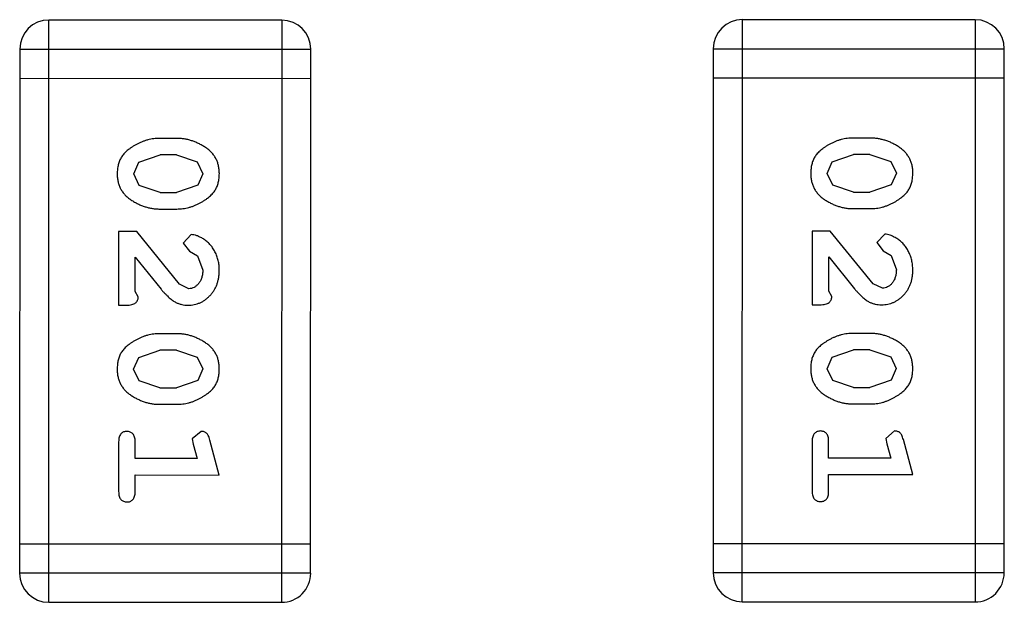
# Model space of a CAD drawing. Header units: inches. Extents: x -29 to 164, y -51 to 83.
# Tile 142 of 164: x 141.448 to 142.479, y 33.021 to 33.631. Entities that reach past the tile are written whole.
import ezdxf

# ---------------------------------------------------------------- set-up
doc = ezdxf.new("R2010")
doc.units = ezdxf.units.IN
doc.header["$LTSCALE"] = 1.21
doc.header["$MEASUREMENT"] = 0
doc.layers.get('0').update_dxf_attribs({"linetype": 'CONTINUOUS'})

msp = doc.modelspace()

# ---------------------------------------------------------------- linework, layer by layer
at = {"color": 7, "linetype": 'Continuous'}
for p, q in [((141.4783, 33.0214), (141.4784, 33.631)), ((141.7223, 33.6309), (141.4784, 33.631)), ((141.7223, 33.6309), (141.7221, 33.0213)), ((142.2047, 33.0217), (142.2049, 33.6313)), ((142.4487, 33.6313), (142.2049, 33.6313)), ((142.4487, 33.6313), (142.4486, 33.0217)), ((141.4479, 33.6005), (141.4478, 33.0518)), ((141.4479, 33.6005), (141.7527, 33.6004)), ((141.7526, 33.0518), (141.7527, 33.6004)), ((142.1744, 33.6009), (142.1743, 33.0522)), ((142.1744, 33.6009), (142.4792, 33.6008)), ((142.4791, 33.0522), (142.4792, 33.6008)), ((141.4479, 33.57), (141.7527, 33.5699)), ((142.1744, 33.5704), (142.4792, 33.5703)), ((141.6123, 33.507), (141.5946, 33.507)), ((142.3388, 33.5074), (142.321, 33.5074)), ((141.5726, 33.4821), (141.5949, 33.4897)), ((141.6121, 33.4897), (141.5949, 33.4897)), ((141.6121, 33.4897), (141.6339, 33.4825)), ((142.299, 33.4825), (142.3213, 33.4901)), ((142.3385, 33.4901), (142.3213, 33.4901)), ((142.3385, 33.4901), (142.3603, 33.4829)), ((141.5673, 33.47), (141.5726, 33.4821)), ((141.6339, 33.4825), (141.6397, 33.4701)), ((142.2937, 33.4703), (142.299, 33.4825)), ((142.3603, 33.4829), (142.3661, 33.4705)), ((141.5731, 33.4577), (141.5673, 33.47)), ((141.6397, 33.4701), (141.6344, 33.458)), ((142.2995, 33.4581), (142.2937, 33.4703)), ((142.3661, 33.4705), (142.3608, 33.4584)), ((141.5949, 33.4504), (141.5731, 33.4577)), ((141.6344, 33.458), (141.6121, 33.4504)), ((142.3213, 33.4508), (142.2995, 33.4581)), ((142.3608, 33.4584), (142.3385, 33.4508)), ((141.5949, 33.4504), (141.6121, 33.4504)), ((142.3213, 33.4508), (142.3385, 33.4508)), ((141.5946, 33.4331), (141.6123, 33.4331)), ((142.321, 33.4335), (142.3388, 33.4335)), ((141.5515, 33.4095), (141.5515, 33.3324)), ((141.5704, 33.4095), (141.5515, 33.4095)), ((141.6154, 33.3545), (141.5704, 33.4095)), ((141.6276, 33.4064), (141.6192, 33.3975)), ((142.278, 33.4099), (142.278, 33.3328)), ((142.2969, 33.4099), (142.278, 33.4099)), ((142.3418, 33.3549), (142.2969, 33.4099)), ((142.3541, 33.4067), (142.3456, 33.3979)), ((141.6192, 33.3975), (141.6257, 33.3891)), ((142.3456, 33.3979), (142.3522, 33.3894)), ((141.6257, 33.3891), (141.6342, 33.3841)), ((142.3522, 33.3894), (142.3607, 33.3845)), ((141.5688, 33.3466), (141.5688, 33.3828)), ((141.5688, 33.3828), (141.5959, 33.3492)), ((141.6342, 33.3841), (141.6396, 33.3692)), ((142.2953, 33.347), (142.2953, 33.3832)), ((142.2953, 33.3832), (142.3223, 33.3496)), ((142.3607, 33.3845), (142.3661, 33.3696)), ((141.6251, 33.3497), (141.6154, 33.3545)), ((142.3515, 33.3501), (142.3418, 33.3549)), ((141.572, 33.3411), (141.5688, 33.3466)), ((142.2984, 33.3415), (142.2953, 33.347)), ((141.5515, 33.3324), (141.5594, 33.3324)), ((142.278, 33.3328), (142.2858, 33.3328)), ((141.6123, 33.3025), (141.5946, 33.3025)), ((142.3387, 33.3029), (142.321, 33.3029)), ((141.5725, 33.2776), (141.5948, 33.2852)), ((141.612, 33.2852), (141.5948, 33.2852)), ((141.612, 33.2852), (141.6338, 33.278)), ((142.299, 33.278), (142.3213, 33.2856)), ((142.3385, 33.2856), (142.3213, 33.2856)), ((142.3385, 33.2856), (142.3602, 33.2784)), ((141.5672, 33.2655), (141.5725, 33.2776)), ((141.6338, 33.278), (141.6396, 33.2656)), ((142.2937, 33.2658), (142.299, 33.278)), ((142.3602, 33.2784), (142.366, 33.266)), ((141.573, 33.2532), (141.5672, 33.2655)), ((141.6396, 33.2656), (141.6343, 33.2535)), ((142.2995, 33.2535), (142.2937, 33.2658)), ((142.366, 33.266), (142.3608, 33.2538)), ((141.5948, 33.2459), (141.573, 33.2532)), ((141.6343, 33.2535), (141.612, 33.2459)), ((142.3213, 33.2463), (142.2995, 33.2535)), ((142.3608, 33.2538), (142.3385, 33.2463)), ((141.5948, 33.2459), (141.612, 33.2459)), ((142.3213, 33.2463), (142.3385, 33.2463)), ((141.5945, 33.2286), (141.6123, 33.2286)), ((142.321, 33.229), (142.3387, 33.229)), ((141.6378, 33.2003), (141.6286, 33.1924)), ((142.3643, 33.2007), (142.355, 33.1928)), ((141.5515, 33.1893), (141.5515, 33.1374)), ((141.5688, 33.172), (141.5688, 33.1893)), ((141.6286, 33.1924), (141.6296, 33.187)), ((141.6569, 33.1546), (141.647, 33.1912)), ((142.2779, 33.1897), (142.2779, 33.1377)), ((142.2952, 33.1724), (142.2952, 33.1897)), ((142.355, 33.1928), (142.3561, 33.1874)), ((142.3833, 33.155), (142.3735, 33.1916)), ((141.6296, 33.187), (141.6338, 33.172)), ((142.3561, 33.1874), (142.3602, 33.1723)), ((141.6338, 33.172), (141.5688, 33.172)), ((142.3602, 33.1723), (142.2952, 33.1724)), ((141.5688, 33.1374), (141.5688, 33.1547)), ((141.5688, 33.1547), (141.6569, 33.1546)), ((142.2952, 33.1377), (142.2952, 33.155)), ((142.2952, 33.155), (142.3833, 33.155)), ((141.7526, 33.0823), (141.4478, 33.0823)), ((142.4791, 33.0826), (142.1743, 33.0827)), ((141.7526, 33.0518), (141.4478, 33.0518)), ((142.4791, 33.0522), (142.1743, 33.0522)), ((141.4783, 33.0214), (141.7221, 33.0213)), ((142.2047, 33.0217), (142.4486, 33.0217))]:
    msp.add_line(p, q, dxfattribs=at)
for centre, start, end in [((141.4784, 33.6005), 89.988, 179.988), ((141.7223, 33.6004), 359.988, 89.988), ((142.2049, 33.6009), 89.988, 179.988), ((142.4487, 33.6008), 359.988, 89.988), ((141.4783, 33.0518), 179.988, 269.988), ((141.7222, 33.0518), 269.988, 359.988), ((142.2048, 33.0522), 179.988, 269.988), ((142.4486, 33.0522), 269.988, 359.988)]:
    msp.add_arc(centre, 0.0305, start, end, dxfattribs=at)
for points, knots in [([(141.5946, 33.507), (141.5935, 33.507), (141.5914, 33.507), (141.5882, 33.5067), (141.5851, 33.5062), (141.582, 33.5055), (141.579, 33.5046), (141.576, 33.5035), (141.573, 33.5022), (141.5701, 33.5008), (141.5674, 33.4992), (141.5648, 33.4976), (141.5625, 33.4959), (141.5604, 33.4943), (141.5586, 33.4926), (141.5569, 33.4909), (141.5555, 33.4891), (141.5539, 33.4868), (141.5523, 33.4836), (141.551, 33.4794), (141.5501, 33.4748), (141.55, 33.4717), (141.55, 33.47)], [0, 0, 0, 0, 0.049886, 0.09882, 0.148132, 0.19689, 0.246038, 0.295176, 0.345305, 0.395692, 0.445312, 0.491875, 0.535813, 0.577009, 0.616081, 0.652689, 0.687585, 0.720206, 0.785062, 0.85223, 0.923759, 1, 1, 1, 1]), ([(141.657, 33.4702), (141.6569, 33.4717), (141.6568, 33.4745), (141.6561, 33.4786), (141.655, 33.4824), (141.6534, 33.486), (141.6514, 33.4893), (141.6489, 33.4923), (141.6459, 33.4951), (141.6425, 33.4976), (141.6389, 33.4998), (141.6352, 33.5017), (141.6315, 33.5034), (141.6278, 33.5047), (141.624, 33.5058), (141.6201, 33.5065), (141.6163, 33.507), (141.6137, 33.507), (141.6123, 33.507)], [0, 0, 0, 0, 0.06692, 0.130834, 0.19258, 0.252759, 0.312631, 0.373411, 0.436359, 0.501894, 0.568244, 0.632472, 0.69556, 0.757163, 0.818592, 0.878885, 0.939235, 1, 1, 1, 1]), ([(142.321, 33.5074), (142.32, 33.5074), (142.3178, 33.5074), (142.3147, 33.5071), (142.3115, 33.5066), (142.3084, 33.5059), (142.3054, 33.505), (142.3024, 33.5039), (142.2994, 33.5026), (142.2966, 33.5011), (142.2938, 33.4996), (142.2913, 33.498), (142.289, 33.4963), (142.2869, 33.4947), (142.285, 33.493), (142.2833, 33.4913), (142.2819, 33.4895), (142.2803, 33.4872), (142.2787, 33.484), (142.2774, 33.4798), (142.2766, 33.4752), (142.2765, 33.472), (142.2764, 33.4704)], [0, 0, 0, 0, 0.049886, 0.09882, 0.148132, 0.19689, 0.246038, 0.295176, 0.345305, 0.395692, 0.445312, 0.491875, 0.535813, 0.577009, 0.616081, 0.652689, 0.687585, 0.720206, 0.785062, 0.85223, 0.923759, 1, 1, 1, 1]), ([(142.3834, 33.4706), (142.3834, 33.4721), (142.3833, 33.4749), (142.3826, 33.4789), (142.3815, 33.4828), (142.3799, 33.4864), (142.3778, 33.4897), (142.3753, 33.4927), (142.3723, 33.4955), (142.3689, 33.498), (142.3653, 33.5002), (142.3617, 33.5021), (142.358, 33.5038), (142.3542, 33.5051), (142.3504, 33.5061), (142.3466, 33.5069), (142.3427, 33.5073), (142.3401, 33.5074), (142.3388, 33.5074)], [0, 0, 0, 0, 0.06692, 0.130834, 0.19258, 0.252759, 0.312631, 0.373411, 0.436359, 0.501894, 0.568244, 0.632472, 0.69556, 0.757163, 0.818592, 0.878885, 0.939235, 1, 1, 1, 1]), ([(141.55, 33.47), (141.55, 33.4686), (141.5501, 33.4658), (141.5508, 33.4617), (141.5519, 33.4578), (141.5535, 33.4542), (141.5555, 33.4509), (141.5581, 33.4479), (141.561, 33.4451), (141.5644, 33.4426), (141.568, 33.4404), (141.5717, 33.4385), (141.5754, 33.4368), (141.5791, 33.4355), (141.5829, 33.4344), (141.5868, 33.4336), (141.5907, 33.4332), (141.5933, 33.4331), (141.5946, 33.4331)], [0, 0, 0, 0, 0.067217, 0.131051, 0.19272, 0.252824, 0.312745, 0.373449, 0.436041, 0.501494, 0.567761, 0.632087, 0.695096, 0.757109, 0.817993, 0.878657, 0.939311, 1, 1, 1, 1]), ([(141.6123, 33.4331), (141.6134, 33.4331), (141.6156, 33.4332), (141.6187, 33.4335), (141.6219, 33.434), (141.625, 33.4347), (141.628, 33.4356), (141.631, 33.4367), (141.634, 33.438), (141.6369, 33.4395), (141.6396, 33.4411), (141.6422, 33.4427), (141.6445, 33.4444), (141.6466, 33.446), (141.6485, 33.4478), (141.6501, 33.4495), (141.6515, 33.4512), (141.6531, 33.4536), (141.6547, 33.4567), (141.656, 33.4609), (141.6568, 33.4654), (141.6569, 33.4686), (141.657, 33.4702)], [0, 0, 0, 0, 0.049855, 0.099516, 0.148482, 0.19758, 0.246804, 0.296268, 0.346517, 0.397047, 0.446826, 0.49336, 0.537801, 0.579207, 0.617974, 0.654833, 0.689171, 0.722088, 0.786392, 0.853518, 0.924186, 1, 1, 1, 1]), ([(142.2764, 33.4704), (142.2765, 33.469), (142.2765, 33.4661), (142.2772, 33.462), (142.2784, 33.4582), (142.28, 33.4546), (142.282, 33.4513), (142.2845, 33.4483), (142.2874, 33.4455), (142.2908, 33.443), (142.2944, 33.4408), (142.2981, 33.4388), (142.3018, 33.4372), (142.3056, 33.4358), (142.3094, 33.4348), (142.3132, 33.434), (142.3171, 33.4336), (142.3197, 33.4335), (142.321, 33.4335)], [0, 0, 0, 0, 0.067217, 0.131051, 0.19272, 0.252824, 0.312745, 0.373449, 0.436041, 0.501494, 0.567761, 0.632087, 0.695096, 0.757109, 0.817993, 0.878657, 0.939311, 1, 1, 1, 1]), ([(142.3388, 33.4335), (142.3398, 33.4335), (142.342, 33.4335), (142.3452, 33.4338), (142.3483, 33.4344), (142.3514, 33.435), (142.3545, 33.436), (142.3575, 33.4371), (142.3605, 33.4384), (142.3633, 33.4399), (142.3661, 33.4415), (142.3686, 33.4431), (142.3709, 33.4448), (142.373, 33.4464), (142.3749, 33.4481), (142.3765, 33.4498), (142.378, 33.4516), (142.3795, 33.4539), (142.3811, 33.4571), (142.3824, 33.4613), (142.3832, 33.4658), (142.3833, 33.469), (142.3834, 33.4706)], [0, 0, 0, 0, 0.049855, 0.099516, 0.148482, 0.19758, 0.246804, 0.296268, 0.346517, 0.397047, 0.446826, 0.49336, 0.537801, 0.579207, 0.617974, 0.654833, 0.689171, 0.722088, 0.786392, 0.853518, 0.924186, 1, 1, 1, 1]), ([(141.6569, 33.3691), (141.6569, 33.3708), (141.6568, 33.3741), (141.6559, 33.3791), (141.6545, 33.3838), (141.6525, 33.3883), (141.6501, 33.3925), (141.6472, 33.3961), (141.6439, 33.3993), (141.6404, 33.4018), (141.6368, 33.4037), (141.6335, 33.4052), (141.6305, 33.4061), (141.6285, 33.4063), (141.6276, 33.4064)], [0, 0, 0, 0, 0.098286, 0.193983, 0.289056, 0.384352, 0.477435, 0.566197, 0.652355, 0.737986, 0.818188, 0.887401, 0.94802, 1, 1, 1, 1]), ([(142.3834, 33.3695), (142.3833, 33.3712), (142.3832, 33.3745), (142.3823, 33.3795), (142.3809, 33.3842), (142.3789, 33.3887), (142.3765, 33.3928), (142.3736, 33.3965), (142.3704, 33.3996), (142.3668, 33.4022), (142.3632, 33.4041), (142.3599, 33.4056), (142.3569, 33.4065), (142.355, 33.4067), (142.3541, 33.4067)], [0, 0, 0, 0, 0.098286, 0.193983, 0.289056, 0.384352, 0.477435, 0.566197, 0.652355, 0.737986, 0.818188, 0.887401, 0.94802, 1, 1, 1, 1]), ([(141.6242, 33.3324), (141.6253, 33.3325), (141.6275, 33.3325), (141.6307, 33.333), (141.6338, 33.3338), (141.6368, 33.3349), (141.6396, 33.3364), (141.6424, 33.3382), (141.6449, 33.3403), (141.6474, 33.3427), (141.6496, 33.3453), (141.6516, 33.3482), (141.6532, 33.3512), (141.6546, 33.3544), (141.6556, 33.3579), (141.6564, 33.3614), (141.6568, 33.3652), (141.6569, 33.3678), (141.6569, 33.3691)], [0, 0, 0, 0, 0.060981, 0.120256, 0.178148, 0.236115, 0.293993, 0.352864, 0.413358, 0.476056, 0.539296, 0.602396, 0.665116, 0.728325, 0.792919, 0.859317, 0.928302, 1, 1, 1, 1]), ([(141.6396, 33.3692), (141.6396, 33.3678), (141.6395, 33.3651), (141.6386, 33.3613), (141.6373, 33.3579), (141.6353, 33.355), (141.6331, 33.3527), (141.6306, 33.351), (141.6279, 33.3499), (141.626, 33.3498), (141.6251, 33.3497)], [0, 0, 0, 0, 0.156344, 0.299348, 0.4327, 0.561, 0.682299, 0.791883, 0.89611, 1, 1, 1, 1]), ([(142.3506, 33.3328), (142.3517, 33.3328), (142.3539, 33.3329), (142.3572, 33.3334), (142.3603, 33.3342), (142.3632, 33.3353), (142.3661, 33.3368), (142.3688, 33.3386), (142.3714, 33.3407), (142.3738, 33.3431), (142.3761, 33.3457), (142.378, 33.3486), (142.3797, 33.3516), (142.3811, 33.3548), (142.3821, 33.3582), (142.3829, 33.3618), (142.3833, 33.3656), (142.3833, 33.3682), (142.3834, 33.3695)], [0, 0, 0, 0, 0.060981, 0.120256, 0.178148, 0.236115, 0.293993, 0.352864, 0.413358, 0.476056, 0.539296, 0.602396, 0.665116, 0.728325, 0.792919, 0.859317, 0.928302, 1, 1, 1, 1]), ([(142.3661, 33.3696), (142.366, 33.3682), (142.3659, 33.3655), (142.3651, 33.3617), (142.3637, 33.3583), (142.3618, 33.3554), (142.3595, 33.3531), (142.357, 33.3514), (142.3543, 33.3503), (142.3525, 33.3502), (142.3515, 33.3501)], [0, 0, 0, 0, 0.156344, 0.299348, 0.4327, 0.561, 0.682299, 0.791883, 0.89611, 1, 1, 1, 1]), ([(141.5959, 33.3492), (141.5966, 33.3483), (141.5981, 33.3466), (141.6003, 33.3442), (141.6025, 33.3421), (141.6044, 33.3403), (141.6063, 33.3387), (141.6081, 33.3373), (141.6097, 33.3362), (141.6118, 33.3351), (141.6143, 33.334), (141.6175, 33.3331), (141.6208, 33.3325), (141.623, 33.3325), (141.6242, 33.3324)], [0, 0, 0, 0, 0.103002, 0.197728, 0.285279, 0.365235, 0.437224, 0.502446, 0.560545, 0.611446, 0.707576, 0.80349, 0.900532, 1, 1, 1, 1]), ([(142.3223, 33.3496), (142.3231, 33.3487), (142.3246, 33.347), (142.3268, 33.3446), (142.3289, 33.3425), (142.3309, 33.3406), (142.3328, 33.339), (142.3345, 33.3377), (142.3362, 33.3366), (142.3382, 33.3354), (142.3408, 33.3344), (142.3439, 33.3335), (142.3472, 33.3329), (142.3495, 33.3328), (142.3506, 33.3328)], [0, 0, 0, 0, 0.103002, 0.197728, 0.285279, 0.365235, 0.437224, 0.502446, 0.560545, 0.611446, 0.707576, 0.80349, 0.900532, 1, 1, 1, 1]), ([(141.5594, 33.3324), (141.5605, 33.3325), (141.5624, 33.3325), (141.5651, 33.3329), (141.5674, 33.3336), (141.5691, 33.3347), (141.5704, 33.336), (141.5713, 33.3375), (141.5719, 33.3392), (141.572, 33.3404), (141.572, 33.3411)], [0, 0, 0, 0, 0.1844, 0.34094, 0.473574, 0.586824, 0.690029, 0.789175, 0.890445, 1, 1, 1, 1]), ([(142.2858, 33.3328), (142.2869, 33.3328), (142.2889, 33.3329), (142.2916, 33.3333), (142.2938, 33.334), (142.2956, 33.3351), (142.2969, 33.3364), (142.2978, 33.3379), (142.2983, 33.3396), (142.2984, 33.3408), (142.2984, 33.3415)], [0, 0, 0, 0, 0.1844, 0.34094, 0.473574, 0.586824, 0.690029, 0.789175, 0.890445, 1, 1, 1, 1]), ([(141.5946, 33.3025), (141.5935, 33.3025), (141.5914, 33.3025), (141.5882, 33.3022), (141.5851, 33.3017), (141.582, 33.301), (141.5789, 33.3001), (141.5759, 33.299), (141.573, 33.2977), (141.5701, 33.2963), (141.5673, 33.2947), (141.5648, 33.2931), (141.5625, 33.2914), (141.5604, 33.2898), (141.5585, 33.2881), (141.5568, 33.2864), (141.5554, 33.2846), (141.5538, 33.2823), (141.5522, 33.2791), (141.5509, 33.2749), (141.5501, 33.2703), (141.55, 33.2671), (141.5499, 33.2655)], [0, 0, 0, 0, 0.049886, 0.09882, 0.148132, 0.19689, 0.246038, 0.295176, 0.345305, 0.395692, 0.445312, 0.491875, 0.535813, 0.577009, 0.616081, 0.652689, 0.687585, 0.720206, 0.785062, 0.85223, 0.923759, 1, 1, 1, 1]), ([(141.6569, 33.2657), (141.6569, 33.2672), (141.6568, 33.27), (141.6561, 33.2741), (141.655, 33.2779), (141.6534, 33.2815), (141.6513, 33.2848), (141.6488, 33.2878), (141.6458, 33.2906), (141.6425, 33.2931), (141.6389, 33.2953), (141.6352, 33.2972), (141.6315, 33.2989), (141.6277, 33.3002), (141.6239, 33.3013), (141.6201, 33.302), (141.6162, 33.3024), (141.6136, 33.3025), (141.6123, 33.3025)], [0, 0, 0, 0, 0.06692, 0.130834, 0.19258, 0.252759, 0.312631, 0.373411, 0.436359, 0.501894, 0.568244, 0.632472, 0.69556, 0.757163, 0.818592, 0.878885, 0.939235, 1, 1, 1, 1]), ([(142.321, 33.3029), (142.3199, 33.3029), (142.3178, 33.3029), (142.3146, 33.3026), (142.3115, 33.3021), (142.3084, 33.3014), (142.3054, 33.3005), (142.3024, 33.2994), (142.2994, 33.2981), (142.2965, 33.2966), (142.2938, 33.2951), (142.2912, 33.2934), (142.2889, 33.2918), (142.2868, 33.2902), (142.285, 33.2885), (142.2833, 33.2868), (142.2819, 33.285), (142.2803, 33.2827), (142.2787, 33.2795), (142.2773, 33.2753), (142.2765, 33.2707), (142.2764, 33.2675), (142.2764, 33.2659)], [0, 0, 0, 0, 0.049886, 0.09882, 0.148132, 0.19689, 0.246038, 0.295176, 0.345305, 0.395692, 0.445312, 0.491875, 0.535813, 0.577009, 0.616081, 0.652689, 0.687585, 0.720206, 0.785062, 0.85223, 0.923759, 1, 1, 1, 1]), ([(142.3834, 33.2661), (142.3833, 33.2675), (142.3832, 33.2704), (142.3825, 33.2744), (142.3814, 33.2783), (142.3798, 33.2819), (142.3778, 33.2852), (142.3753, 33.2882), (142.3723, 33.291), (142.3689, 33.2935), (142.3653, 33.2957), (142.3616, 33.2976), (142.3579, 33.2992), (142.3541, 33.3006), (142.3504, 33.3016), (142.3465, 33.3024), (142.3426, 33.3028), (142.3401, 33.3029), (142.3387, 33.3029)], [0, 0, 0, 0, 0.06692, 0.130834, 0.19258, 0.252759, 0.312631, 0.373411, 0.436359, 0.501894, 0.568244, 0.632472, 0.69556, 0.757163, 0.818592, 0.878885, 0.939235, 1, 1, 1, 1]), ([(141.5499, 33.2655), (141.55, 33.2641), (141.55, 33.2612), (141.5508, 33.2571), (141.5519, 33.2533), (141.5535, 33.2497), (141.5555, 33.2464), (141.558, 33.2434), (141.561, 33.2406), (141.5643, 33.2381), (141.5679, 33.2359), (141.5716, 33.234), (141.5753, 33.2323), (141.5791, 33.2309), (141.5829, 33.2299), (141.5867, 33.2291), (141.5906, 33.2287), (141.5932, 33.2286), (141.5945, 33.2286)], [0, 0, 0, 0, 0.067217, 0.131051, 0.19272, 0.252824, 0.312745, 0.373449, 0.436041, 0.501494, 0.567761, 0.632087, 0.695096, 0.757109, 0.817993, 0.878657, 0.939311, 1, 1, 1, 1]), ([(141.6123, 33.2286), (141.6134, 33.2286), (141.6155, 33.2287), (141.6187, 33.2289), (141.6218, 33.2295), (141.6249, 33.2301), (141.628, 33.2311), (141.631, 33.2322), (141.634, 33.2335), (141.6368, 33.235), (141.6396, 33.2366), (141.6421, 33.2382), (141.6445, 33.2399), (141.6466, 33.2415), (141.6484, 33.2432), (141.6501, 33.2449), (141.6515, 33.2467), (141.6531, 33.249), (141.6547, 33.2522), (141.656, 33.2564), (141.6568, 33.2609), (141.6569, 33.2641), (141.6569, 33.2657)], [0, 0, 0, 0, 0.049855, 0.099516, 0.148482, 0.19758, 0.246804, 0.296268, 0.346517, 0.397047, 0.446826, 0.49336, 0.537801, 0.579207, 0.617974, 0.654833, 0.689171, 0.722088, 0.786392, 0.853518, 0.924186, 1, 1, 1, 1]), ([(142.2764, 33.2659), (142.2764, 33.2644), (142.2765, 33.2616), (142.2772, 33.2575), (142.2783, 33.2537), (142.2799, 33.2501), (142.2819, 33.2468), (142.2845, 33.2438), (142.2874, 33.2409), (142.2908, 33.2385), (142.2944, 33.2363), (142.2981, 33.2343), (142.3018, 33.2327), (142.3055, 33.2313), (142.3093, 33.2303), (142.3132, 33.2295), (142.3171, 33.2291), (142.3197, 33.229), (142.321, 33.229)], [0, 0, 0, 0, 0.067217, 0.131051, 0.19272, 0.252824, 0.312745, 0.373449, 0.436041, 0.501494, 0.567761, 0.632087, 0.695096, 0.757109, 0.817993, 0.878657, 0.939311, 1, 1, 1, 1]), ([(142.3387, 33.229), (142.3398, 33.229), (142.3419, 33.229), (142.3451, 33.2293), (142.3483, 33.2299), (142.3514, 33.2305), (142.3544, 33.2315), (142.3574, 33.2326), (142.3604, 33.2339), (142.3633, 33.2354), (142.366, 33.237), (142.3686, 33.2386), (142.3709, 33.2402), (142.373, 33.2419), (142.3749, 33.2436), (142.3765, 33.2453), (142.3779, 33.2471), (142.3795, 33.2494), (142.3811, 33.2526), (142.3824, 33.2568), (142.3832, 33.2613), (142.3833, 33.2645), (142.3834, 33.2661)], [0, 0, 0, 0, 0.049855, 0.099516, 0.148482, 0.19758, 0.246804, 0.296268, 0.346517, 0.397047, 0.446826, 0.49336, 0.537801, 0.579207, 0.617974, 0.654833, 0.689171, 0.722088, 0.786392, 0.853518, 0.924186, 1, 1, 1, 1]), ([(141.5601, 33.2003), (141.5595, 33.2003), (141.5584, 33.2002), (141.5567, 33.1997), (141.5552, 33.1989), (141.5538, 33.1977), (141.5527, 33.1961), (141.552, 33.1942), (141.5516, 33.1919), (141.5515, 33.1902), (141.5515, 33.1893)], [0, 0, 0, 0, 0.115051, 0.223278, 0.329269, 0.437893, 0.554681, 0.682591, 0.83103, 1, 1, 1, 1]), ([(141.5688, 33.1893), (141.5688, 33.1902), (141.5687, 33.1919), (141.5683, 33.1942), (141.5675, 33.1961), (141.5665, 33.1977), (141.5651, 33.1988), (141.5636, 33.1997), (141.5619, 33.2002), (141.5608, 33.2003), (141.5601, 33.2003)], [0, 0, 0, 0, 0.169102, 0.317658, 0.446239, 0.563118, 0.671828, 0.776546, 0.884858, 1, 1, 1, 1]), ([(141.647, 33.1912), (141.6468, 33.1921), (141.6463, 33.1936), (141.6454, 33.1957), (141.6445, 33.1973), (141.6435, 33.1985), (141.6423, 33.1993), (141.641, 33.1999), (141.6395, 33.2002), (141.6384, 33.2003), (141.6378, 33.2003)], [0, 0, 0, 0, 0.187321, 0.344927, 0.475328, 0.579604, 0.674244, 0.773631, 0.882025, 1, 1, 1, 1]), ([(142.2866, 33.2007), (142.286, 33.2006), (142.2848, 33.2006), (142.2831, 33.2001), (142.2816, 33.1992), (142.2803, 33.1981), (142.2792, 33.1965), (142.2785, 33.1946), (142.278, 33.1922), (142.278, 33.1906), (142.2779, 33.1897)], [0, 0, 0, 0, 0.115051, 0.223278, 0.329269, 0.437893, 0.554681, 0.682591, 0.83103, 1, 1, 1, 1]), ([(142.2952, 33.1897), (142.2952, 33.1906), (142.2952, 33.1922), (142.2947, 33.1946), (142.294, 33.1965), (142.2929, 33.1981), (142.2916, 33.1992), (142.2901, 33.2001), (142.2884, 33.2006), (142.2872, 33.2006), (142.2866, 33.2007)], [0, 0, 0, 0, 0.169102, 0.317658, 0.446239, 0.563118, 0.671828, 0.776546, 0.884858, 1, 1, 1, 1]), ([(142.3735, 33.1916), (142.3732, 33.1925), (142.3727, 33.194), (142.3719, 33.1961), (142.371, 33.1977), (142.3699, 33.1989), (142.3688, 33.1997), (142.3674, 33.2003), (142.3659, 33.2006), (142.3648, 33.2006), (142.3643, 33.2007)], [0, 0, 0, 0, 0.187321, 0.344927, 0.475328, 0.579604, 0.674244, 0.773631, 0.882025, 1, 1, 1, 1]), ([(142.2779, 33.1377), (142.2779, 33.1369), (142.278, 33.1352), (142.2785, 33.1328), (142.2792, 33.1309), (142.2803, 33.1293), (142.2816, 33.1282), (142.2831, 33.1273), (142.2848, 33.1268), (142.286, 33.1268), (142.2866, 33.1267)], [0, 0, 0, 0, 0.169012, 0.317488, 0.445429, 0.560977, 0.67065, 0.776666, 0.88492, 1, 1, 1, 1]), ([(142.2866, 33.1267), (142.2872, 33.1268), (142.2884, 33.1268), (142.29, 33.1273), (142.2915, 33.1282), (142.2929, 33.1293), (142.294, 33.1309), (142.2947, 33.1328), (142.2952, 33.1352), (142.2952, 33.1368), (142.2952, 33.1377)], [0, 0, 0, 0, 0.11517, 0.223509, 0.328254, 0.438012, 0.553651, 0.682263, 0.830856, 1, 1, 1, 1]), ([(141.5515, 33.1374), (141.5515, 33.1365), (141.5515, 33.1348), (141.552, 33.1325), (141.5527, 33.1305), (141.5538, 33.129), (141.5551, 33.1278), (141.5567, 33.127), (141.5583, 33.1264), (141.5595, 33.1264), (141.5601, 33.1264)], [0, 0, 0, 0, 0.169012, 0.317488, 0.445429, 0.560977, 0.67065, 0.776666, 0.88492, 1, 1, 1, 1]), ([(141.5601, 33.1264), (141.5607, 33.1264), (141.5619, 33.1264), (141.5636, 33.1269), (141.5651, 33.1278), (141.5664, 33.129), (141.5675, 33.1305), (141.5683, 33.1325), (141.5687, 33.1348), (141.5688, 33.1365), (141.5688, 33.1374)], [0, 0, 0, 0, 0.11517, 0.223509, 0.328254, 0.438012, 0.553651, 0.682263, 0.830856, 1, 1, 1, 1])]:
    msp.add_open_spline(points, degree=3, knots=knots, dxfattribs=at)

doc.saveas('drawing.dxf')
